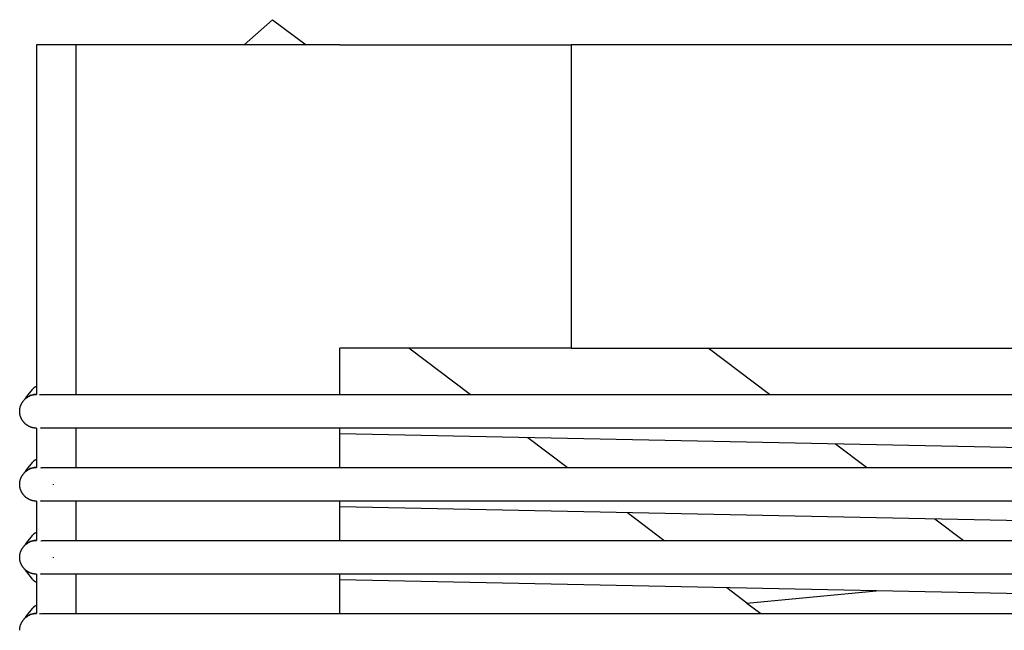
# Model space of a CAD drawing. Header units: millimetres. Extents: x 5000 to 6284, y 0 to 1003.
# Tile 5 of 29: x 5000 to 5175, y 350 to 459. Entities that reach past the tile are written whole.
import ezdxf

# ---------------------------------------------------------------- set-up
doc = ezdxf.new("R2010")
doc.units = ezdxf.units.MM
doc.layers.add('Make2D$Sichtbar$Kurven', color=7, linetype='Continuous', true_color=0x000000)

msp = doc.modelspace()

# ---------------------------------------------------------------- linework, layer by layer
at = {"layer": 'Make2D$Sichtbar$Kurven', "color": 18, "lineweight": -3, "true_color": 0x000000}
for points in [[(5045.03, 458.5), (5039.99, 454)], [(5045.03, 458.5), (5050.99, 454)], [(5002.99, 454), (5002.99, 391.77)], [(5010, 454), (5002.99, 454)], [(5056.99, 454), (5010, 454)], [(5010, 454), (5010, 391.77)], [(5056.99, 454), (5098.18, 454)], [(5098.18, 454), (5098.18, 400)], [(5551.8, 454), (5098.18, 454)], [(5098.18, 400), (5056.99, 400)], [(5056.99, 391.77), (5056.99, 400)], [(5080.24, 391.77), (5069.32, 400)], [(5098.18, 400), (5551.8, 400)], [(5133.53, 391.77), (5122.62, 400)], [(5000.78, 390.8), (5001, 391.05), (5001.28, 391.38), (5002.27, 392.66), (5002.35, 392.76), (5002.39, 392.81), (5002.44, 392.86), (5002.48, 392.91), (5002.53, 392.96), (5002.57, 393), (5002.6, 393.02), (5002.62, 393.03), (5002.64, 393.05), (5002.66, 393.07), (5002.68, 393.08), (5002.7, 393.1), (5002.72, 393.11), (5002.74, 393.13), (5002.76, 393.14), (5002.78, 393.15), (5002.8, 393.16), (5002.81, 393.16), (5002.82, 393.17), (5002.84, 393.18), (5002.85, 393.18), (5002.86, 393.19), (5002.88, 393.19), (5002.89, 393.2), (5002.9, 393.2), (5002.91, 393.21), (5002.93, 393.21), (5002.94, 393.21), (5002.95, 393.22), (5002.96, 393.22), (5002.98, 393.22), (5002.99, 393.22)], [(5002.44, 385.82), (5002.39, 385.83), (5002.34, 385.84), (5002.28, 385.85), (5002.23, 385.87), (5002.18, 385.88), (5002.13, 385.89), (5002.07, 385.91), (5002.02, 385.93), (5001.97, 385.95), (5001.92, 385.97), (5001.87, 385.99), (5001.81, 386.01), (5001.76, 386.03), (5001.71, 386.05), (5001.66, 386.08), (5001.61, 386.1), (5001.56, 386.13), (5001.51, 386.16), (5001.46, 386.19), (5001.41, 386.22), (5001.36, 386.25), (5001.31, 386.28), (5001.27, 386.31), (5001.22, 386.35), (5001.17, 386.38), (5001.13, 386.42), (5001.08, 386.45), (5001.04, 386.49), (5000.99, 386.53), (5000.95, 386.57), (5000.91, 386.61), (5000.87, 386.65), (5000.81, 386.7), (5000.76, 386.76), (5000.71, 386.82), (5000.66, 386.88), (5000.61, 386.94), (5000.56, 387), (5000.52, 387.06), (5000.48, 387.13), (5000.44, 387.19), (5000.4, 387.26), (5000.36, 387.32), (5000.32, 387.39), (5000.29, 387.46), (5000.26, 387.53), (5000.23, 387.6), (5000.2, 387.66), (5000.17, 387.73), (5000.15, 387.8), (5000.12, 387.87), (5000.1, 387.94), (5000.08, 388.01), (5000.07, 388.08), (5000.05, 388.15), (5000.04, 388.22), (5000.03, 388.29), (5000.02, 388.36), (5000.01, 388.43), (5000, 388.5), (4999.99, 388.57), (4999.99, 388.63), (4999.99, 388.7), (4999.99, 388.77), (4999.99, 388.84), (4999.99, 388.9), (4999.99, 388.97), (5000, 389.04), (5000.01, 389.11), (5000.02, 389.18), (5000.03, 389.24), (5000.04, 389.31), (5000.05, 389.38), (5000.07, 389.45), (5000.08, 389.52), (5000.1, 389.59), (5000.12, 389.66), (5000.15, 389.73), (5000.17, 389.8), (5000.2, 389.87), (5000.23, 389.94), (5000.26, 390.01), (5000.29, 390.08), (5000.32, 390.15), (5000.36, 390.21), (5000.4, 390.28), (5000.44, 390.35), (5000.48, 390.41), (5000.52, 390.47), (5000.56, 390.54), (5000.61, 390.6), (5000.66, 390.66), (5000.71, 390.72), (5000.76, 390.78), (5000.81, 390.83), (5000.87, 390.89), (5001.02, 391.03), (5001.18, 391.16), (5001.35, 391.28), (5001.52, 391.39), (5001.7, 391.48), (5001.88, 391.56), (5002.07, 391.62), (5002.26, 391.68), (5002.44, 391.72), (5002.63, 391.75), (5002.81, 391.76), (5002.99, 391.77)], [(5002.99, 391.77), (5002.92, 391.77), (5002.85, 391.77), (5002.79, 391.76), (5002.72, 391.76), (5002.65, 391.75), (5002.58, 391.74), (5002.51, 391.73), (5002.44, 391.72), (5002.37, 391.7), (5002.3, 391.69), (5002.23, 391.67), (5002.16, 391.65), (5002.09, 391.63), (5002.02, 391.61), (5001.95, 391.58), (5001.88, 391.56), (5001.81, 391.53), (5001.75, 391.5), (5001.68, 391.47), (5001.61, 391.43), (5001.54, 391.4), (5001.48, 391.36), (5001.41, 391.32), (5001.35, 391.28), (5001.28, 391.24), (5001.22, 391.19), (5001.16, 391.15), (5001.1, 391.1), (5001.04, 391.05), (5000.98, 391), (5000.92, 390.94), (5000.87, 390.89)], [(5002.99, 391.77), (5002.99, 391.77)], [(5002.99, 391.77), (5002.99, 391.77), (5002.99, 391.77), (5002.99, 391.77), (5002.99, 391.77), (5002.99, 391.77), (5002.99, 391.77)], [(5003.72, 391.68), (5003.63, 391.7), (5003.53, 391.72)], [(5003.82, 391.65), (5003.88, 391.79)], [(5003.87, 391.77), (5005.99, 391.77)], [(5005.99, 391.77), (5643.99, 391.77)], [(5002.99, 385.77), (5002.92, 385.77), (5002.85, 385.77), (5002.79, 385.78), (5002.72, 385.78), (5002.65, 385.79), (5002.58, 385.8), (5002.51, 385.81), (5002.44, 385.82)], [(5003.85, 385.72), (5003.78, 385.88)], [(5003.85, 385.72), (5003.85, 385.9)], [(5002.99, 385.77), (5002.99, 378.77)], [(5005.99, 385.77), (5003.85, 385.77)], [(5643.99, 385.77), (5005.99, 385.77)], [(5010, 385.77), (5010, 378.77)], [(5056.99, 378.77), (5056.99, 385.77)], [(5349.5, 378.77), (5056.99, 384.73)], [(5097.49, 378.77), (5090.48, 384.05)], [(5150.78, 378.77), (5145.26, 382.93)], [(5000.78, 377.8), (5001, 378.05), (5001.28, 378.38), (5002.27, 379.66), (5002.35, 379.76), (5002.39, 379.81), (5002.44, 379.86), (5002.48, 379.91), (5002.53, 379.96), (5002.57, 380), (5002.6, 380.02), (5002.62, 380.03), (5002.64, 380.05), (5002.66, 380.07), (5002.68, 380.08), (5002.7, 380.1), (5002.72, 380.11), (5002.74, 380.13), (5002.76, 380.14), (5002.78, 380.15), (5002.8, 380.16), (5002.81, 380.16), (5002.82, 380.17), (5002.84, 380.18), (5002.85, 380.18), (5002.86, 380.19), (5002.88, 380.19), (5002.89, 380.2), (5002.9, 380.2), (5002.91, 380.21), (5002.93, 380.21), (5002.94, 380.21), (5002.95, 380.22), (5002.96, 380.22), (5002.98, 380.22), (5002.99, 380.22)], [(5003.82, 378.65), (5003.88, 378.79)], [(5002.44, 372.82), (5002.39, 372.83), (5002.34, 372.84), (5002.28, 372.85), (5002.23, 372.87), (5002.18, 372.88), (5002.13, 372.89), (5002.07, 372.91), (5002.02, 372.93), (5001.97, 372.95), (5001.92, 372.97), (5001.87, 372.99), (5001.81, 373.01), (5001.76, 373.03), (5001.71, 373.05), (5001.66, 373.08), (5001.61, 373.1), (5001.56, 373.13), (5001.51, 373.16), (5001.46, 373.19), (5001.41, 373.22), (5001.36, 373.25), (5001.31, 373.28), (5001.27, 373.31), (5001.22, 373.35), (5001.17, 373.38), (5001.13, 373.42), (5001.08, 373.45), (5001.04, 373.49), (5000.99, 373.53), (5000.95, 373.57), (5000.91, 373.61), (5000.87, 373.65), (5000.81, 373.7), (5000.76, 373.76), (5000.71, 373.82), (5000.66, 373.88), (5000.61, 373.94), (5000.56, 374), (5000.52, 374.06), (5000.48, 374.13), (5000.44, 374.19), (5000.4, 374.26), (5000.36, 374.32), (5000.32, 374.39), (5000.29, 374.46), (5000.26, 374.53), (5000.23, 374.6), (5000.2, 374.66), (5000.17, 374.73), (5000.15, 374.8), (5000.12, 374.87), (5000.1, 374.94), (5000.08, 375.01), (5000.07, 375.08), (5000.05, 375.15), (5000.04, 375.22), (5000.03, 375.29), (5000.02, 375.36), (5000.01, 375.43), (5000, 375.5), (4999.99, 375.57), (4999.99, 375.63), (4999.99, 375.7), (4999.99, 375.77), (4999.99, 375.84), (4999.99, 375.9), (4999.99, 375.97), (5000, 376.04), (5000.01, 376.11), (5000.02, 376.18), (5000.03, 376.24), (5000.04, 376.31), (5000.05, 376.38), (5000.07, 376.45), (5000.08, 376.52), (5000.1, 376.59), (5000.12, 376.66), (5000.15, 376.73), (5000.17, 376.8), (5000.2, 376.87), (5000.23, 376.94), (5000.26, 377.01), (5000.29, 377.08), (5000.32, 377.15), (5000.36, 377.21), (5000.4, 377.28), (5000.44, 377.35), (5000.48, 377.41), (5000.52, 377.47), (5000.56, 377.54), (5000.61, 377.6), (5000.66, 377.66), (5000.71, 377.72), (5000.76, 377.78), (5000.81, 377.83), (5000.87, 377.89), (5001.02, 378.03), (5001.18, 378.16), (5001.35, 378.28), (5001.52, 378.39), (5001.7, 378.48), (5001.88, 378.56), (5002.07, 378.62), (5002.26, 378.68), (5002.44, 378.72), (5002.63, 378.75), (5002.81, 378.76), (5002.99, 378.77)], [(5002.99, 378.77), (5002.92, 378.77), (5002.85, 378.77), (5002.79, 378.76), (5002.72, 378.76), (5002.65, 378.75), (5002.58, 378.74), (5002.51, 378.73), (5002.44, 378.72), (5002.37, 378.7), (5002.3, 378.69), (5002.23, 378.67), (5002.16, 378.65), (5002.09, 378.63), (5002.02, 378.61), (5001.95, 378.58), (5001.88, 378.56), (5001.81, 378.53), (5001.75, 378.5), (5001.68, 378.47), (5001.61, 378.43), (5001.54, 378.4), (5001.48, 378.36), (5001.41, 378.32), (5001.35, 378.28), (5001.28, 378.24), (5001.22, 378.19), (5001.16, 378.15), (5001.1, 378.1), (5001.04, 378.05), (5000.98, 378), (5000.92, 377.94), (5000.87, 377.89)], [(5003.87, 378.77), (5005.99, 378.77)], [(5005.99, 378.77), (5643.99, 378.77)], [(5005.99, 375.7), (5005.99, 375.77)], [(5002.99, 372.77), (5002.92, 372.77), (5002.85, 372.77), (5002.79, 372.78), (5002.72, 372.78), (5002.65, 372.79), (5002.58, 372.8), (5002.51, 372.81), (5002.44, 372.82)], [(5002.99, 372.77), (5002.99, 365.77)], [(5003.85, 372.72), (5003.78, 372.88)], [(5003.85, 372.72), (5003.85, 372.9)], [(5005.99, 372.77), (5003.85, 372.77)], [(5643.99, 372.77), (5005.99, 372.77)], [(5010, 372.77), (5010, 365.77)], [(5056.99, 365.77), (5056.99, 372.77)], [(5349.5, 365.77), (5056.99, 371.73)], [(5114.73, 365.77), (5108.21, 370.68)], [(5168.02, 365.77), (5162.98, 369.57)], [(5000.78, 364.8), (5001, 365.05), (5001.28, 365.38), (5002.27, 366.66), (5002.35, 366.76), (5002.39, 366.81), (5002.44, 366.86), (5002.48, 366.91), (5002.53, 366.96), (5002.57, 367), (5002.6, 367.02), (5002.62, 367.03), (5002.64, 367.05), (5002.66, 367.07), (5002.68, 367.08), (5002.7, 367.1), (5002.72, 367.11), (5002.74, 367.13), (5002.76, 367.14), (5002.78, 367.15), (5002.8, 367.16), (5002.81, 367.16), (5002.82, 367.17), (5002.84, 367.18), (5002.85, 367.18), (5002.86, 367.19), (5002.88, 367.19), (5002.89, 367.2), (5002.9, 367.2), (5002.91, 367.21), (5002.93, 367.21), (5002.94, 367.21), (5002.95, 367.22), (5002.96, 367.22), (5002.98, 367.22), (5002.99, 367.22)], [(5002.44, 359.82), (5002.39, 359.83), (5002.34, 359.84), (5002.28, 359.85), (5002.23, 359.87), (5002.18, 359.88), (5002.13, 359.89), (5002.07, 359.91), (5002.02, 359.93), (5001.97, 359.95), (5001.92, 359.97), (5001.87, 359.99), (5001.81, 360.01), (5001.76, 360.03), (5001.71, 360.05), (5001.66, 360.08), (5001.61, 360.1), (5001.56, 360.13), (5001.51, 360.16), (5001.46, 360.19), (5001.41, 360.22), (5001.36, 360.25), (5001.31, 360.28), (5001.27, 360.31), (5001.22, 360.35), (5001.17, 360.38), (5001.13, 360.42), (5001.08, 360.45), (5001.04, 360.49), (5000.99, 360.53), (5000.95, 360.57), (5000.91, 360.61), (5000.87, 360.65), (5000.81, 360.7), (5000.76, 360.76), (5000.71, 360.82), (5000.66, 360.88), (5000.61, 360.94), (5000.56, 361), (5000.52, 361.06), (5000.48, 361.13), (5000.44, 361.19), (5000.4, 361.26), (5000.36, 361.32), (5000.32, 361.39), (5000.29, 361.46), (5000.26, 361.53), (5000.23, 361.6), (5000.2, 361.66), (5000.17, 361.73), (5000.15, 361.8), (5000.12, 361.87), (5000.1, 361.94), (5000.08, 362.01), (5000.07, 362.08), (5000.05, 362.15), (5000.04, 362.22), (5000.03, 362.29), (5000.02, 362.36), (5000.01, 362.43), (5000, 362.5), (4999.99, 362.57), (4999.99, 362.63), (4999.99, 362.7), (4999.99, 362.77), (4999.99, 362.84), (4999.99, 362.9), (4999.99, 362.97), (5000, 363.04), (5000.01, 363.11), (5000.02, 363.18), (5000.03, 363.24), (5000.04, 363.31), (5000.05, 363.38), (5000.07, 363.45), (5000.08, 363.52), (5000.1, 363.59), (5000.12, 363.66), (5000.15, 363.73), (5000.17, 363.8), (5000.2, 363.87), (5000.23, 363.94), (5000.26, 364.01), (5000.29, 364.08), (5000.32, 364.15), (5000.36, 364.21), (5000.4, 364.28), (5000.44, 364.35), (5000.48, 364.41), (5000.52, 364.47), (5000.56, 364.54), (5000.61, 364.6), (5000.66, 364.66), (5000.71, 364.72), (5000.76, 364.78), (5000.81, 364.83), (5000.87, 364.89), (5001.02, 365.03), (5001.18, 365.16), (5001.35, 365.28), (5001.52, 365.39), (5001.7, 365.48), (5001.88, 365.56), (5002.07, 365.62), (5002.26, 365.68), (5002.44, 365.72), (5002.63, 365.75), (5002.81, 365.76), (5002.99, 365.77)], [(5001.88, 365.56), (5001.81, 365.53), (5001.75, 365.5), (5001.68, 365.47), (5001.61, 365.43), (5001.54, 365.4), (5001.48, 365.36), (5001.41, 365.32), (5001.35, 365.28), (5001.28, 365.24), (5001.22, 365.19), (5001.16, 365.15), (5001.1, 365.1), (5001.04, 365.05), (5000.98, 365), (5000.92, 364.94), (5000.87, 364.89)], [(5002.99, 365.77), (5002.92, 365.77), (5002.85, 365.77), (5002.79, 365.76), (5002.72, 365.76), (5002.65, 365.75), (5002.58, 365.74), (5002.51, 365.73), (5002.44, 365.72), (5002.37, 365.7), (5002.3, 365.69), (5002.23, 365.67), (5002.16, 365.65), (5002.09, 365.63), (5002.02, 365.61), (5001.95, 365.58), (5001.88, 365.56)], [(5002.99, 365.77), (5002.99, 365.77), (5002.99, 365.77), (5002.99, 365.77), (5002.99, 365.77), (5002.99, 365.77), (5002.99, 365.77)], [(5003.82, 365.65), (5003.88, 365.79)], [(5003.87, 365.77), (5005.99, 365.77)], [(5005.99, 365.77), (5643.99, 365.77)], [(5005.99, 362.7), (5005.99, 362.77)], [(5005.99, 362.68), (5005.99, 362.7)], [(5003.06, 358.31), (5003.04, 358.31), (5003.03, 358.31), (5003.01, 358.31), (5002.99, 358.31), (5002.97, 358.31), (5002.96, 358.32), (5002.94, 358.32), (5002.92, 358.32), (5002.9, 358.33), (5002.89, 358.34), (5002.87, 358.34), (5002.85, 358.35), (5002.83, 358.36), (5002.81, 358.37), (5002.8, 358.37), (5002.78, 358.38), (5002.76, 358.4), (5002.74, 358.41), (5002.72, 358.42), (5002.7, 358.44), (5002.68, 358.45), (5002.66, 358.47), (5002.63, 358.48), (5002.61, 358.5), (5002.59, 358.52), (5002.57, 358.54), (5002.53, 358.58), (5002.48, 358.62), (5002.43, 358.67), (5002.39, 358.72), (5002.35, 358.77), (5002.26, 358.87), (5001.28, 360.16), (5001.01, 360.48), (5000.78, 360.74)], [(5002.99, 359.77), (5002.92, 359.77), (5002.85, 359.77), (5002.79, 359.78), (5002.72, 359.78), (5002.65, 359.79), (5002.58, 359.8), (5002.51, 359.81), (5002.44, 359.82)], [(5002.99, 359.77), (5002.99, 352.77)], [(5003.85, 359.72), (5003.78, 359.88)], [(5003.85, 359.72), (5003.85, 359.9)], [(5005.99, 359.77), (5003.85, 359.77)], [(5643.99, 359.77), (5005.99, 359.77)], [(5010, 359.77), (5010, 352.77)], [(5056.99, 352.77), (5056.99, 359.77)], [(5349.5, 352.77), (5056.99, 358.73)], [(5129.51, 354.62), (5125.93, 357.32)], [(5129.51, 354.62), (5152.55, 356.78)], [(5000.78, 351.8), (5001, 352.05), (5001.28, 352.38), (5002.27, 353.66), (5002.35, 353.76), (5002.39, 353.81), (5002.44, 353.86), (5002.48, 353.91), (5002.53, 353.96), (5002.57, 354), (5002.6, 354.02), (5002.62, 354.03), (5002.64, 354.05), (5002.66, 354.07), (5002.68, 354.08), (5002.7, 354.1), (5002.72, 354.11), (5002.74, 354.13), (5002.76, 354.14), (5002.78, 354.15), (5002.8, 354.16), (5002.81, 354.16), (5002.82, 354.17), (5002.84, 354.18), (5002.85, 354.18), (5002.86, 354.19), (5002.88, 354.19), (5002.89, 354.2), (5002.9, 354.2), (5002.91, 354.21), (5002.93, 354.21), (5002.94, 354.21), (5002.95, 354.22), (5002.96, 354.22), (5002.98, 354.22), (5002.99, 354.22)], [(5129.51, 354.62), (5131.97, 352.77)], [(4999.99, 349.77), (4999.99, 349.84), (4999.99, 349.9), (4999.99, 349.97), (5000, 350.04), (5000.01, 350.11), (5000.02, 350.18), (5000.03, 350.24), (5000.04, 350.31), (5000.05, 350.38), (5000.07, 350.45), (5000.08, 350.52), (5000.1, 350.59), (5000.12, 350.66), (5000.15, 350.73), (5000.17, 350.8), (5000.2, 350.87), (5000.23, 350.94), (5000.26, 351.01), (5000.29, 351.08), (5000.32, 351.15), (5000.36, 351.21), (5000.4, 351.28), (5000.44, 351.35), (5000.48, 351.41), (5000.52, 351.47), (5000.56, 351.54), (5000.61, 351.6), (5000.66, 351.66), (5000.71, 351.72), (5000.76, 351.78), (5000.81, 351.83), (5000.87, 351.89), (5001.02, 352.03), (5001.18, 352.16), (5001.35, 352.28), (5001.52, 352.39), (5001.7, 352.48), (5001.88, 352.56), (5002.07, 352.62), (5002.26, 352.68), (5002.44, 352.72), (5002.63, 352.75), (5002.81, 352.76), (5002.99, 352.77)], [(5002.99, 352.77), (5002.92, 352.77), (5002.85, 352.77), (5002.79, 352.76), (5002.72, 352.76), (5002.65, 352.75), (5002.58, 352.74), (5002.51, 352.73), (5002.44, 352.72), (5002.37, 352.7), (5002.3, 352.69), (5002.23, 352.67), (5002.16, 352.65), (5002.09, 352.63), (5002.02, 352.61), (5001.95, 352.58), (5001.88, 352.56), (5001.81, 352.53), (5001.75, 352.5), (5001.68, 352.47), (5001.61, 352.43), (5001.54, 352.4), (5001.48, 352.36), (5001.41, 352.32), (5001.35, 352.28), (5001.28, 352.24), (5001.22, 352.19), (5001.16, 352.15), (5001.1, 352.1), (5001.04, 352.05), (5000.98, 352), (5000.92, 351.94), (5000.87, 351.89)], [(5002.99, 352.77), (5002.99, 352.77)], [(5002.99, 352.77), (5002.99, 352.77), (5002.99, 352.77), (5002.99, 352.77), (5002.99, 352.77), (5002.99, 352.77), (5002.99, 352.77)], [(5003.72, 352.68), (5003.63, 352.7), (5003.53, 352.72)], [(5003.82, 352.65), (5003.88, 352.79)], [(5003.87, 352.77), (5005.99, 352.77)], [(5005.99, 352.77), (5643.99, 352.77)]]:
    msp.add_lwpolyline(points, dxfattribs=at)

doc.saveas('drawing.dxf')
